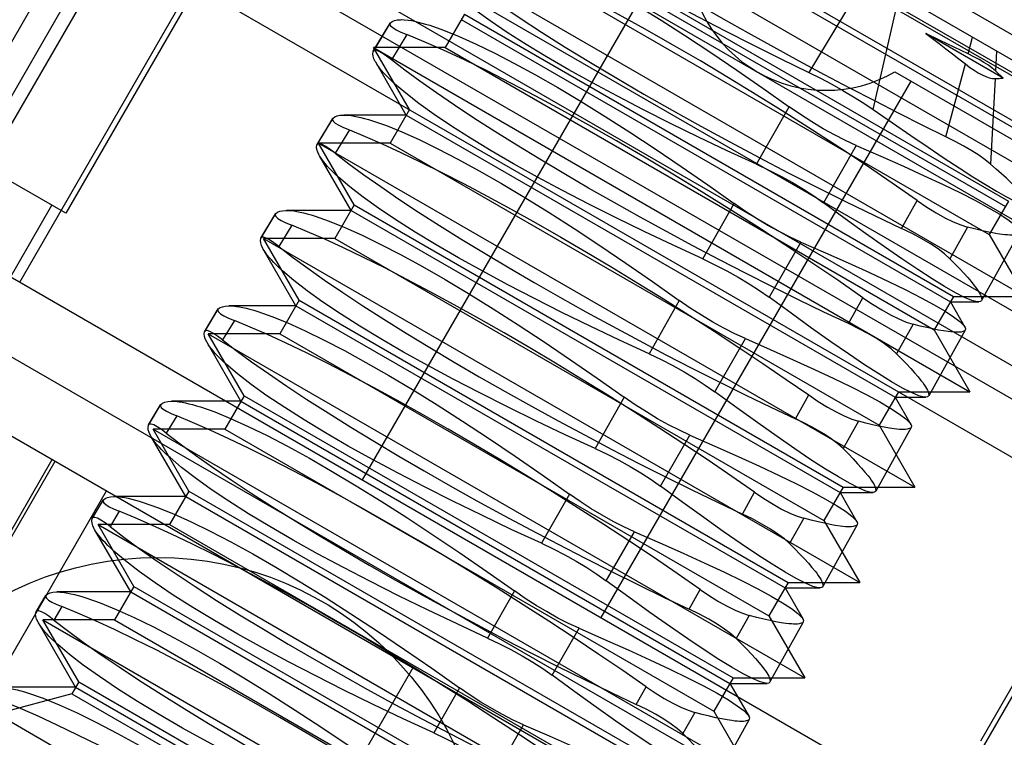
# Model space of a CAD drawing. Header units: inches. Extents: x 0 to 82.5, y 0 to 53.4.
# Tile 10 of 128: x 15.951 to 16.233, y 26.217 to 26.422. Entities that reach past the tile are written whole.
import ezdxf

# ---------------------------------------------------------------- set-up
doc = ezdxf.new("R2010")
doc.units = ezdxf.units.IN
doc.header["$LTSCALE"] = 4.538835
doc.header["$MEASUREMENT"] = 0
doc.linetypes.add('HIDDEN', pattern=[0.2, 0.1, -0.1])
doc.layers.add('DEFAULT_2', color=8, linetype='HIDDEN')
doc.layers.add('DOOR_ASSEMBLY', color=7, linetype='CONTINUOUS')

msp = doc.modelspace()

# ---------------------------------------------------------------- linework, layer by layer
at = {"layer": 'DEFAULT_2', "color": 8, "linetype": 'HIDDEN'}
for p, q in [((3.69102, 33.43832), (16.79254, 25.87416)), ((3.68581, 33.4293), (16.78733, 25.86514))]:
    msp.add_line(p, q, dxfattribs=at)
at = {"layer": 'DOOR_ASSEMBLY', "color": 8, "linetype": 'HIDDEN'}
for p, q in [((15.94141, 26.57655), (16.41874, 26.30096)), ((15.93461, 26.56478), (16.41195, 26.28919)), ((15.93814, 26.38193), (16.04247, 26.56263)), ((16.04585, 26.56068), (15.94152, 26.37998)), ((16.06859, 26.54756), (15.96426, 26.36685)), ((15.91188, 26.52541), (16.38921, 26.24982)), ((16.0082, 26.51878), (15.91962, 26.36535)), ((15.90508, 26.51364), (16.38242, 26.23805)), ((15.95112, 26.34716), (16.0397, 26.50059)), ((16.0995, 26.49606), (16.26998, 26.39763)), ((15.89372, 26.49395), (16.37105, 26.21836)), ((16.10973, 26.47834), (16.24952, 26.39763)), ((16.23999, 26.40768), (16.11515, 26.47976)), ((16.08376, 26.46878), (16.25423, 26.37036)), ((16.10421, 26.46878), (16.244, 26.38807)), ((16.08652, 26.45083), (16.2373, 26.36377)), ((16.09308, 26.4495), (16.23287, 26.36879)), ((16.09398, 26.45107), (16.23378, 26.37036)), ((16.04908, 26.2906), (16.13766, 26.44403)), ((16.06801, 26.44151), (16.23848, 26.34308)), ((16.08846, 26.44151), (16.22826, 26.3608)), ((16.02611, 26.43416), (16.25307, 26.30312)), ((16.19324, 26.43467), (16.17672, 26.40713)), ((16.19508, 26.39653), (16.20255, 26.4293)), ((16.07824, 26.42379), (16.07272, 26.41423)), ((16.07824, 26.42379), (16.21803, 26.34308)), ((16.05213, 26.41307), (16.05711, 26.42136)), ((16.05218, 26.4132), (16.05701, 26.42125)), ((16.05711, 26.42136), (16.05699, 26.42121)), ((16.07733, 26.42223), (16.21713, 26.34152)), ((16.21422, 26.41628), (16.21009, 26.41831)), ((16.23222, 26.40554), (16.21009, 26.41831)), ((16.06179, 26.41796), (16.05741, 26.4107)), ((16.21826, 26.41432), (16.21422, 26.41628)), ((16.22221, 26.41244), (16.22348, 26.41721)), ((16.0522, 26.41324), (16.05213, 26.41307)), ((16.07272, 26.41423), (16.05226, 26.41423)), ((16.05226, 26.41423), (16.22274, 26.3158)), ((16.06249, 26.39651), (16.05226, 26.41423)), ((16.07272, 26.41423), (16.21251, 26.33352)), ((16.22221, 26.41244), (16.21826, 26.41432)), ((16.23035, 26.41325), (16.23004, 26.40756)), ((16.06159, 26.39495), (16.05288, 26.41003)), ((16.20128, 26.4073), (16.37763, 26.30549)), ((16.21586, 26.38875), (16.22143, 26.40955)), ((16.23222, 26.40554), (16.23004, 26.40756)), ((16.20585, 26.40466), (16.11727, 26.25123)), ((16.22993, 26.40537), (16.22861, 26.38089)), ((16.06249, 26.39651), (16.05697, 26.38695)), ((16.16176, 26.38089), (16.17107, 26.3973)), ((16.33004, 26.39661), (16.22571, 26.2159)), ((16.03607, 26.38637), (16.0407, 26.39406)), ((16.03612, 26.38649), (16.04061, 26.39396)), ((16.0407, 26.39406), (16.04059, 26.39393)), ((16.06159, 26.39495), (16.04381, 26.39495)), ((16.06159, 26.39495), (16.20138, 26.31424)), ((15.83466, 26.39167), (16.312, 26.11608)), ((16.04535, 26.39069), (16.04132, 26.38401)), ((16.03614, 26.38652), (16.03607, 26.38637)), ((16.05697, 26.38695), (16.03651, 26.38695)), ((16.03651, 26.38695), (16.20699, 26.28853)), ((16.04674, 26.36924), (16.03651, 26.38695)), ((16.05697, 26.38695), (16.19676, 26.30624)), ((16.19024, 26.38623), (16.18085, 26.36987)), ((15.96426, 26.36685), (15.93814, 26.38193)), ((16.04584, 26.36767), (16.03681, 26.38331)), ((16.20319, 26.36252), (16.20764, 26.37051)), ((16.23378, 26.37036), (16.22826, 26.3608)), ((15.92881, 26.31458), (15.96031, 26.36913)), ((16.04584, 26.36767), (16.02741, 26.36767)), ((16.04674, 26.36924), (16.04122, 26.35968)), ((16.04584, 26.36767), (16.18563, 26.28696)), ((16.04674, 26.36924), (16.18653, 26.28853)), ((16.14638, 26.35379), (16.15536, 26.36961)), ((16.28511, 26.10887), (15.84187, 26.36478)), ((15.9161, 26.36738), (16.25024, 26.17446)), ((16.02002, 26.35966), (16.02429, 26.36677)), ((16.02006, 26.35977), (16.02421, 26.36668)), ((16.02429, 26.36677), (16.02419, 26.36664)), ((16.02891, 26.36343), (16.02522, 26.35731)), ((16.22207, 26.36289), (16.21699, 26.35387)), ((16.02008, 26.3598), (16.02002, 26.35966)), ((16.04122, 26.35968), (16.02076, 26.35968)), ((16.02076, 26.35968), (16.19124, 26.26125)), ((16.03099, 26.34196), (16.02076, 26.35968)), ((16.04122, 26.35968), (16.18101, 26.27897)), ((16.23676, 26.36125), (16.22605, 26.34192)), ((16.22826, 26.3608), (16.23848, 26.34308)), ((16.03009, 26.3404), (16.02074, 26.35659)), ((16.17439, 26.35862), (16.16533, 26.34284)), ((16.21522, 26.19468), (16.30381, 26.34811)), ((16.18802, 26.33529), (16.19215, 26.3427)), ((16.21803, 26.34308), (16.21251, 26.33352)), ((16.21803, 26.34308), (16.23848, 26.34308)), ((16.00396, 26.33295), (16.00788, 26.33948)), ((16.004, 26.33305), (16.00781, 26.33939)), ((16.00788, 26.33948), (16.00779, 26.33936)), ((16.03009, 26.3404), (16.011, 26.3404)), ((16.03099, 26.34196), (16.02547, 26.3324)), ((16.03009, 26.3404), (16.16988, 26.25969)), ((16.03099, 26.34196), (16.17078, 26.26125)), ((16.13965, 26.34192), (16.131, 26.32668)), ((16.21713, 26.34152), (16.22528, 26.34152)), ((16.21713, 26.34152), (16.22129, 26.3343)), ((16.01247, 26.33616), (16.00912, 26.33062)), ((16.20646, 26.33513), (16.20173, 26.3267)), ((16.00402, 26.33308), (16.00396, 26.33295)), ((16.02547, 26.3324), (16.00502, 26.3324)), ((16.00502, 26.3324), (16.17549, 26.23397)), ((16.01524, 26.31468), (16.00502, 26.3324)), ((16.02547, 26.3324), (16.16526, 26.25169)), ((16.14982, 26.31582), (16.15854, 26.33101)), ((16.22133, 26.33342), (16.21093, 26.31464)), ((16.21251, 26.33352), (16.22274, 26.3158)), ((16.01434, 26.31312), (16.00467, 26.32987)), ((16.01524, 26.31468), (16.00972, 26.30512)), ((16.01524, 26.31468), (16.15504, 26.23397)), ((16.12394, 26.31423), (16.11563, 26.29958)), ((16.17285, 26.30807), (16.17665, 26.31489)), ((16.20228, 26.3158), (16.19676, 26.30624)), ((16.20138, 26.31424), (16.21016, 26.31424)), ((16.20138, 26.31424), (16.20586, 26.30647)), ((16.20228, 26.3158), (16.22274, 26.3158)), ((15.9879, 26.30624), (15.99148, 26.31218)), ((15.98794, 26.30634), (15.99141, 26.3121)), ((15.99148, 26.31218), (15.99139, 26.31207)), ((16.01434, 26.31312), (15.9946, 26.31312)), ((16.01434, 26.31312), (16.15413, 26.23241)), ((15.99603, 26.3089), (15.99303, 26.30392)), ((15.98796, 26.30636), (15.9879, 26.30624)), ((16.19086, 26.30737), (16.18646, 26.29954)), ((16.20591, 26.30559), (16.19581, 26.28736)), ((16.19676, 26.30624), (16.20699, 26.28853)), ((15.99859, 26.28584), (15.9886, 26.30315)), ((16.00972, 26.30512), (15.98927, 26.30512)), ((15.98927, 26.30512), (16.15974, 26.2067)), ((15.9995, 26.28741), (15.98927, 26.30512)), ((16.00972, 26.30512), (16.14952, 26.22441)), ((16.13431, 26.28879), (16.14269, 26.3034)), ((15.96035, 26.29637), (15.92098, 26.22818)), ((15.9612, 26.29588), (15.92577, 26.23451)), ((15.97588, 26.28741), (15.94044, 26.22603)), ((15.99859, 26.28584), (15.9782, 26.28584)), ((15.9995, 26.28741), (15.99398, 26.27785)), ((15.99859, 26.28584), (16.13838, 26.20513)), ((15.9995, 26.28741), (16.13929, 26.2067)), ((16.10823, 26.28653), (16.10025, 26.27247)), ((16.15768, 26.28084), (16.16115, 26.28708)), ((16.18653, 26.28853), (16.18101, 26.27897)), ((16.18563, 26.28696), (16.19505, 26.28696)), ((16.18563, 26.28696), (16.19044, 26.27863)), ((16.18653, 26.28853), (16.20699, 26.28853)), ((15.97185, 26.27953), (15.97507, 26.28489)), ((15.97188, 26.27962), (15.97501, 26.28482)), ((15.97507, 26.28489), (15.97499, 26.28479)), ((15.97959, 26.28163), (15.97694, 26.27723)), ((15.9719, 26.27964), (15.97185, 26.27953)), ((15.99398, 26.27785), (15.97352, 26.27785)), ((15.97352, 26.27785), (16.144, 26.17942)), ((15.98375, 26.26013), (15.97352, 26.27785)), ((15.99398, 26.27785), (16.13377, 26.19714)), ((16.17525, 26.27961), (16.17119, 26.27238)), ((16.19048, 26.27776), (16.18069, 26.26008)), ((16.18101, 26.27897), (16.19124, 26.26125)), ((15.98285, 26.25857), (15.97253, 26.27643)), ((16.11879, 26.26176), (16.12684, 26.27579)), ((16.17078, 26.26125), (16.16526, 26.25169)), ((16.17078, 26.26125), (16.19124, 26.26125)), ((15.98285, 26.25857), (15.9618, 26.25857)), ((15.98375, 26.26013), (15.97823, 26.25057)), ((15.98285, 26.25857), (16.12264, 26.17786)), ((15.98375, 26.26013), (16.12354, 26.17942)), ((16.09251, 26.25885), (16.08487, 26.24537)), ((16.1425, 26.25361), (16.14565, 26.25927)), ((16.16988, 26.25969), (16.17993, 26.25969)), ((16.16988, 26.25969), (16.17501, 26.2508)), ((15.95579, 26.25282), (15.95866, 26.2576)), ((15.95583, 26.2529), (15.95861, 26.25753)), ((15.95866, 26.2576), (15.95859, 26.2575)), ((15.95584, 26.25292), (15.95579, 26.25282)), ((15.96315, 26.25436), (15.96084, 26.25053)), ((15.9671, 26.23129), (15.95647, 26.2497)), ((15.97823, 26.25057), (15.95777, 26.25057)), ((15.95777, 26.25057), (16.12825, 26.15215)), ((15.968, 26.23285), (15.95777, 26.25057)), ((15.97823, 26.25057), (16.11802, 26.16986)), ((16.15965, 26.25185), (16.15592, 26.24521)), ((16.16526, 26.25169), (16.17549, 26.23397)), ((16.17506, 26.24993), (16.16556, 26.2328)), ((16.10328, 26.23473), (16.111, 26.24817)), ((16.06349, 26.23682), (16.02412, 26.16863)), ((16.13034, 26.1164), (15.92577, 26.23451)), ((15.968, 26.23285), (15.96603, 26.22944)), ((15.968, 26.23285), (16.10779, 26.15215)), ((16.15504, 26.23397), (16.14952, 26.22441)), ((16.15413, 26.23241), (16.16481, 26.23241)), ((16.15413, 26.23241), (16.15959, 26.22296)), ((16.15504, 26.23397), (16.17549, 26.23397)), ((15.9671, 26.23129), (15.9454, 26.23129)), ((15.9671, 26.23129), (16.10689, 26.15058)), ((16.0768, 26.23116), (16.06948, 26.21826)), ((16.12733, 26.22639), (16.13015, 26.23146)), ((15.96603, 26.22944), (15.94452, 26.22368)), ((15.96603, 26.22944), (16.10582, 26.14874)), ((16.14405, 26.2241), (16.14065, 26.21805)), ((16.14952, 26.22441), (16.15974, 26.2067)), ((16.15963, 26.2221), (16.15044, 26.20553)), ((16.08777, 26.20771), (16.09515, 26.22056))]:
    msp.add_line(p, q, dxfattribs=at)
for points in [[(16.21586, 26.38875), (16.20929, 26.39198), (16.2025, 26.3954), (16.19551, 26.39897), (16.18838, 26.40268), (16.18116, 26.40649), (16.17391, 26.41038), (16.16666, 26.41434), (16.15945, 26.41834), (16.15231, 26.42236), (16.14529, 26.42638), (16.13846, 26.43035), (16.13186, 26.43427), (16.12551, 26.4381), (16.11945, 26.44182), (16.11372, 26.44542), (16.10836, 26.44886), (16.10339, 26.45214), (16.09886, 26.45522), (16.09481, 26.45808), (16.09126, 26.46069)], [(16.09117, 26.45597), (16.09411, 26.4536), (16.09769, 26.45097), (16.10188, 26.44808), (16.10664, 26.44498), (16.11192, 26.44168), (16.1177, 26.43821), (16.12398, 26.43457), (16.13068, 26.4308), (16.13772, 26.42696), (16.14507, 26.42304), (16.15274, 26.41905), (16.16063, 26.41504), (16.16864, 26.41106), (16.17672, 26.40713)], [(16.08469, 26.44789), (16.08864, 26.44652), (16.09305, 26.44474), (16.09789, 26.44257), (16.10314, 26.44002), (16.10877, 26.4371), (16.11475, 26.43383), (16.12104, 26.43022), (16.12762, 26.42629), (16.13443, 26.42207), (16.14146, 26.41758), (16.14868, 26.41282), (16.15605, 26.40783), (16.16352, 26.40265), (16.17107, 26.3973)], [(16.20764, 26.37051), (16.20052, 26.37546), (16.19312, 26.38048), (16.1855, 26.38554), (16.17771, 26.39062), (16.16979, 26.39567), (16.16178, 26.40068), (16.15372, 26.40561), (16.14568, 26.41041), (16.13774, 26.41505), (16.12994, 26.4195), (16.1223, 26.42374), (16.11489, 26.42774), (16.1078, 26.43146), (16.10105, 26.43488), (16.09464, 26.438), (16.08866, 26.44078), (16.08319, 26.44319), (16.07823, 26.44522)], [(16.07351, 26.43739), (16.07779, 26.4341), (16.08264, 26.43056), (16.08803, 26.4268), (16.09392, 26.42283), (16.10028, 26.41869), (16.10707, 26.4144), (16.11426, 26.40998), (16.12178, 26.40548), (16.12956, 26.40093), (16.13757, 26.39636), (16.14577, 26.39179), (16.15409, 26.38726), (16.16244, 26.3828), (16.17081, 26.37845), (16.17915, 26.3742), (16.18739, 26.3701), (16.19541, 26.36621), (16.20319, 26.36252)], [(16.16176, 26.38089), (16.15335, 26.38476), (16.14514, 26.38866), (16.13715, 26.39256), (16.12941, 26.39645), (16.12197, 26.40032), (16.11485, 26.40414), (16.10808, 26.40792), (16.10172, 26.41161), (16.09586, 26.41517), (16.09047, 26.4186), (16.08558, 26.4219), (16.08124, 26.42503), (16.07749, 26.42794), (16.07434, 26.43064)], [(16.05699, 26.42121), (16.05692, 26.42096), (16.05713, 26.42049), (16.05773, 26.41995), (16.05872, 26.41935), (16.06008, 26.41868), (16.06179, 26.41796)], [(16.05711, 26.42136), (16.05762, 26.42172), (16.05827, 26.42198), (16.05905, 26.42215), (16.05996, 26.42222), (16.06022, 26.42223)], [(16.06022, 26.42223), (16.06101, 26.4222), (16.06218, 26.42208)], [(16.06218, 26.42208), (16.06306, 26.42195), (16.064, 26.42176), (16.065, 26.42154), (16.06605, 26.42127), (16.06715, 26.42096), (16.06831, 26.42061)], [(16.06831, 26.42061), (16.07229, 26.41922), (16.07672, 26.41743), (16.0816, 26.41524), (16.08689, 26.41266), (16.09256, 26.40972), (16.09858, 26.40643), (16.10493, 26.40279), (16.11156, 26.39882), (16.11843, 26.39457), (16.12552, 26.39004), (16.1328, 26.38524), (16.14023, 26.38021), (16.14776, 26.375), (16.15536, 26.36961)], [(16.21009, 26.41831), (16.21203, 26.41685), (16.21395, 26.41539), (16.21585, 26.41392), (16.21773, 26.41246), (16.21959, 26.411), (16.22143, 26.40955)], [(16.19215, 26.3427), (16.18497, 26.34768), (16.17752, 26.35273), (16.16985, 26.35783), (16.162, 26.36295), (16.15401, 26.36804), (16.14593, 26.37309), (16.1378, 26.37805), (16.1297, 26.3829), (16.12169, 26.38758), (16.11382, 26.39207), (16.10612, 26.39634), (16.09866, 26.40037), (16.09152, 26.40411), (16.08472, 26.40756), (16.07827, 26.4107), (16.07226, 26.41349), (16.06677, 26.41592), (16.06179, 26.41796)], [(16.05288, 26.41003), (16.05276, 26.41024), (16.05237, 26.41105), (16.05214, 26.4118), (16.05206, 26.41247), (16.05213, 26.41307)], [(16.05741, 26.4107), (16.05594, 26.41182), (16.05469, 26.41265), (16.05367, 26.4132), (16.0529, 26.41346), (16.05239, 26.41341), (16.0522, 26.41324)], [(16.05398, 26.40841), (16.0533, 26.40936), (16.05288, 26.41003)], [(16.18802, 26.33529), (16.18099, 26.33862), (16.17374, 26.34213), (16.16631, 26.3458), (16.15877, 26.34962), (16.15117, 26.35354), (16.14355, 26.35755), (16.13597, 26.36162), (16.12845, 26.36574), (16.121, 26.36991), (16.1137, 26.37408), (16.10663, 26.37821), (16.09979, 26.38229), (16.09319, 26.38633), (16.08689, 26.39027), (16.08096, 26.39408), (16.07541, 26.39775), (16.07025, 26.40127), (16.06551, 26.40462), (16.06122, 26.40776), (16.05741, 26.4107)], [(16.23004, 26.40756), (16.22909, 26.40837), (16.22799, 26.40918), (16.22674, 26.41), (16.22535, 26.41082), (16.22384, 26.41164), (16.22221, 26.41244)], [(16.05829, 26.40391), (16.05741, 26.40472), (16.05659, 26.40551), (16.05584, 26.40628), (16.05515, 26.40702), (16.05453, 26.40773), (16.05398, 26.40841)], [(16.17672, 26.40713), (16.18004, 26.40548), (16.18328, 26.40377), (16.18643, 26.40201), (16.18947, 26.4002), (16.19235, 26.39837), (16.19508, 26.39653)], [(16.22143, 26.40955), (16.22269, 26.40859), (16.22391, 26.40775), (16.22509, 26.40702), (16.22621, 26.40642), (16.22727, 26.40595), (16.22825, 26.40561), (16.22913, 26.40542), (16.22993, 26.40537)], [(16.22993, 26.40537), (16.23033, 26.40539), (16.23072, 26.40541), (16.23111, 26.40544), (16.23149, 26.40547), (16.23186, 26.4055), (16.23222, 26.40554)], [(16.14638, 26.35379), (16.13791, 26.35769), (16.12964, 26.36162), (16.12158, 26.36555), (16.11379, 26.36947), (16.10628, 26.37337), (16.0991, 26.37722), (16.09228, 26.38103), (16.08588, 26.38475), (16.07996, 26.38834), (16.07454, 26.3918), (16.06961, 26.39512), (16.06523, 26.39826), (16.06146, 26.40119), (16.05829, 26.40391)], [(16.19024, 26.38623), (16.18716, 26.38764), (16.18399, 26.38925), (16.18076, 26.39104), (16.1775, 26.39299), (16.17426, 26.39509), (16.17107, 26.3973)], [(16.19508, 26.39653), (16.20056, 26.39271), (16.2058, 26.38912), (16.21074, 26.38576), (16.21538, 26.38266), (16.21967, 26.37984), (16.2236, 26.37731), (16.22714, 26.37509), (16.23029, 26.3732), (16.23302, 26.37163), (16.23532, 26.37039), (16.23717, 26.36951), (16.23856, 26.36897), (16.2395, 26.36879)], [(16.04059, 26.39393), (16.04052, 26.39367), (16.04073, 26.3932), (16.04133, 26.39267), (16.04231, 26.39207), (16.04365, 26.3914), (16.04535, 26.39069)], [(16.0407, 26.39406), (16.04121, 26.39443), (16.04186, 26.3947), (16.04264, 26.39487), (16.04357, 26.39495), (16.04382, 26.39495)], [(16.04382, 26.39495), (16.04462, 26.39492), (16.04582, 26.3948)], [(16.04582, 26.3948), (16.04669, 26.39466), (16.04763, 26.39448), (16.04862, 26.39426), (16.04967, 26.39399), (16.05078, 26.39367), (16.05193, 26.39332)], [(16.05193, 26.39332), (16.05593, 26.39192), (16.06039, 26.39011), (16.0653, 26.38791), (16.07063, 26.38531), (16.07635, 26.38235), (16.08242, 26.37902), (16.08881, 26.37535), (16.0955, 26.37135), (16.10242, 26.36707), (16.10957, 26.3625), (16.11691, 26.35766), (16.1244, 26.3526), (16.13199, 26.34735), (16.13965, 26.34192)], [(16.04535, 26.39069), (16.04982, 26.38886), (16.05474, 26.38672), (16.06007, 26.38427), (16.06578, 26.38152), (16.07182, 26.37852), (16.07817, 26.37525), (16.08476, 26.37176), (16.09158, 26.36804), (16.09863, 26.36411), (16.10582, 26.36), (16.11308, 26.35576), (16.1204, 26.3514), (16.12779, 26.34691), (16.13516, 26.34234), (16.14243, 26.33774), (16.1496, 26.33312), (16.15665, 26.3285), (16.16353, 26.3239), (16.17021, 26.31936), (16.17665, 26.31489)], [(16.22861, 26.38089), (16.22707, 26.38214), (16.22527, 26.38343), (16.22323, 26.38474), (16.22097, 26.38607), (16.21851, 26.38741), (16.21586, 26.38875)], [(16.03681, 26.3833), (16.0367, 26.38351), (16.03631, 26.38433), (16.03607, 26.38509), (16.03599, 26.38576), (16.03607, 26.38637)], [(16.04132, 26.38401), (16.03986, 26.38511), (16.03862, 26.38594), (16.03761, 26.38648), (16.03685, 26.38674), (16.03633, 26.3867), (16.03614, 26.38652)], [(16.19024, 26.38623), (16.19721, 26.3832), (16.20369, 26.38032), (16.20966, 26.3776), (16.21509, 26.37505), (16.21998, 26.37267), (16.22429, 26.37048), (16.22801, 26.36846), (16.2311, 26.36666), (16.23353, 26.36507), (16.23531, 26.36371), (16.23642, 26.36258), (16.23666, 26.36223)], [(16.03793, 26.38166), (16.03724, 26.38262), (16.03681, 26.3833)], [(16.04224, 26.37717), (16.04136, 26.37799), (16.04054, 26.37878), (16.03979, 26.37954), (16.03911, 26.38027), (16.03849, 26.38098), (16.03793, 26.38166)], [(16.04132, 26.38401), (16.04518, 26.38103), (16.04951, 26.37785), (16.0543, 26.37447), (16.05952, 26.37092), (16.06513, 26.36721), (16.07111, 26.36337), (16.07747, 26.35939), (16.08413, 26.35533), (16.09102, 26.35122), (16.09813, 26.34706), (16.10548, 26.34286), (16.11298, 26.33867), (16.12054, 26.33453), (16.12817, 26.33043), (16.13582, 26.3264), (16.14346, 26.32246), (16.15103, 26.31863), (16.1585, 26.31494), (16.16577, 26.31141), (16.17285, 26.30807)], [(16.16176, 26.38089), (16.16526, 26.37923), (16.16867, 26.37748), (16.17197, 26.37564), (16.17512, 26.37375), (16.17809, 26.37182), (16.18085, 26.36987)], [(16.23657, 26.37359), (16.23556, 26.37459), (16.23442, 26.37568), (16.23315, 26.37686), (16.23176, 26.37812), (16.23025, 26.37946), (16.22861, 26.38089)], [(16.131, 26.32668), (16.12252, 26.33059), (16.11421, 26.33454), (16.10609, 26.33851), (16.09823, 26.34246), (16.09067, 26.34638), (16.08345, 26.35026), (16.07657, 26.3541), (16.07011, 26.35784), (16.06414, 26.36146), (16.05866, 26.36495), (16.05368, 26.3683), (16.04926, 26.37148), (16.04545, 26.37443), (16.04224, 26.37717)], [(16.20764, 26.37051), (16.21041, 26.36864), (16.21307, 26.36699), (16.21559, 26.36557), (16.21794, 26.36441), (16.22011, 26.36351), (16.22207, 26.36289)], [(16.02429, 26.36677), (16.0248, 26.36715), (16.02545, 26.36742), (16.02624, 26.3676), (16.02717, 26.36767), (16.02741, 26.36767)], [(16.02741, 26.36767), (16.02824, 26.36764), (16.02945, 26.36752)], [(16.02945, 26.36752), (16.03032, 26.36738), (16.03126, 26.3672), (16.03225, 26.36697), (16.0333, 26.3667), (16.0344, 26.36639), (16.03555, 26.36603)], [(16.17439, 26.35862), (16.17133, 26.36002), (16.16818, 26.36162), (16.16498, 26.3634), (16.16175, 26.36534), (16.15853, 26.36741), (16.15536, 26.36961)], [(16.22517, 26.34152), (16.22476, 26.34155), (16.22324, 26.34195), (16.22119, 26.34281), (16.2186, 26.34412), (16.2155, 26.34589), (16.2119, 26.3481), (16.20782, 26.35074), (16.20328, 26.35379), (16.19829, 26.35725), (16.19287, 26.3611), (16.18705, 26.36531), (16.18085, 26.36987)], [(16.02419, 26.36664), (16.02412, 26.36638), (16.02434, 26.36591), (16.02493, 26.36538), (16.0259, 26.36479), (16.02723, 26.36413), (16.02891, 26.36343)], [(16.03555, 26.36603), (16.03957, 26.36463), (16.04406, 26.3628), (16.04901, 26.36058), (16.05438, 26.35796), (16.06013, 26.35497), (16.06625, 26.35162), (16.0727, 26.34792), (16.07944, 26.34389), (16.08642, 26.33956), (16.09362, 26.33496), (16.10102, 26.33009), (16.10857, 26.32498), (16.11622, 26.31969), (16.12394, 26.31423)], [(16.16115, 26.28708), (16.15462, 26.29161), (16.14786, 26.29621), (16.1409, 26.30086), (16.13377, 26.30553), (16.12652, 26.31019), (16.11918, 26.31483), (16.11174, 26.31944), (16.1043, 26.32396), (16.09692, 26.32836), (16.08962, 26.33262), (16.08238, 26.33675), (16.0753, 26.3407), (16.06844, 26.34443), (16.06182, 26.34794), (16.05545, 26.35122), (16.0494, 26.35424), (16.04367, 26.35698), (16.03832, 26.35944), (16.03339, 26.36159), (16.02891, 26.36343)], [(16.21699, 26.35387), (16.21546, 26.35525), (16.2136, 26.35667), (16.21141, 26.35812), (16.20893, 26.35959), (16.20618, 26.36106), (16.20319, 26.36252)], [(16.23191, 26.36082), (16.23063, 26.361), (16.22921, 26.36125), (16.22763, 26.36156), (16.22592, 26.36194), (16.22406, 26.36238), (16.22207, 26.36289)], [(16.02074, 26.35658), (16.02063, 26.35679), (16.02024, 26.35762), (16.02, 26.35837), (16.01993, 26.35905), (16.02002, 26.35966)], [(16.02522, 26.35731), (16.02378, 26.35841), (16.02255, 26.35922), (16.02155, 26.35976), (16.02079, 26.36002), (16.02028, 26.35998), (16.02008, 26.3598)], [(16.23567, 26.36072), (16.23523, 26.36066), (16.23471, 26.36064), (16.23412, 26.36064), (16.23345, 26.36067), (16.23272, 26.36073), (16.23191, 26.36082)], [(16.02189, 26.35492), (16.02118, 26.35589), (16.02074, 26.35658)], [(16.02522, 26.35731), (16.0291, 26.35432), (16.03345, 26.35113), (16.03827, 26.34773), (16.04352, 26.34415), (16.04917, 26.34042), (16.0552, 26.33655), (16.0616, 26.33255), (16.06831, 26.32845), (16.07526, 26.32431), (16.08243, 26.32012), (16.08984, 26.31589), (16.0974, 26.31166), (16.10502, 26.30748), (16.1127, 26.30336), (16.12041, 26.2993), (16.1281, 26.29533), (16.13573, 26.29147), (16.14324, 26.28776), (16.15056, 26.28421), (16.15768, 26.28084)], [(16.17439, 26.35862), (16.18142, 26.35556), (16.18796, 26.35265), (16.19398, 26.3499), (16.19947, 26.34733), (16.2044, 26.34493), (16.20875, 26.34271), (16.2125, 26.34068), (16.21562, 26.33885), (16.21807, 26.33726), (16.21987, 26.33589), (16.22099, 26.33475), (16.22124, 26.33439)], [(16.02619, 26.35044), (16.02531, 26.35125), (16.0245, 26.35204), (16.02375, 26.3528), (16.02306, 26.35353), (16.02244, 26.35424), (16.02189, 26.35492)], [(16.14638, 26.35379), (16.14985, 26.35214), (16.15324, 26.3504), (16.15652, 26.34858), (16.15964, 26.3467), (16.16259, 26.34478), (16.16533, 26.34284)], [(16.21699, 26.35387), (16.21845, 26.35239), (16.21979, 26.351), (16.221, 26.3497), (16.22208, 26.34848), (16.22304, 26.34736), (16.22386, 26.34634)], [(16.11563, 26.29958), (16.10706, 26.30353), (16.09868, 26.30751), (16.09051, 26.31151), (16.0826, 26.31549), (16.07501, 26.31943), (16.06775, 26.32332), (16.06083, 26.32718), (16.05434, 26.33094), (16.04833, 26.33458), (16.0428, 26.33809), (16.03777, 26.34147), (16.0333, 26.34468), (16.02944, 26.34767), (16.02619, 26.35044)], [(16.22386, 26.34634), (16.22436, 26.34568), (16.2248, 26.34508), (16.22517, 26.34452), (16.22548, 26.34401), (16.22573, 26.34355), (16.22591, 26.34313)], [(16.21006, 26.31424), (16.20963, 26.31427), (16.20811, 26.31468), (16.20604, 26.31555), (16.20343, 26.31688), (16.2003, 26.31866), (16.19667, 26.32089), (16.19256, 26.32355), (16.18797, 26.32663), (16.18294, 26.33012), (16.17747, 26.334), (16.17159, 26.33825), (16.16533, 26.34284)], [(16.19215, 26.3427), (16.19489, 26.34084), (16.19752, 26.33921), (16.20003, 26.3378), (16.20237, 26.33664), (16.20452, 26.33575), (16.20646, 26.33513)], [(16.22591, 26.34313), (16.2261, 26.34214), (16.22601, 26.34188)], [(16.00779, 26.33936), (16.00772, 26.33909), (16.00794, 26.33863), (16.00853, 26.3381), (16.00949, 26.33751), (16.01081, 26.33686), (16.01247, 26.33616)], [(16.00788, 26.33948), (16.00839, 26.33986), (16.00904, 26.34014), (16.00983, 26.34032), (16.01078, 26.34039), (16.01101, 26.3404)], [(16.01101, 26.3404), (16.01186, 26.34037), (16.01308, 26.34024)], [(16.01308, 26.34024), (16.01395, 26.3401), (16.01489, 26.33991), (16.01588, 26.33969), (16.01692, 26.33942), (16.01802, 26.3391), (16.01917, 26.33875)], [(16.15854, 26.33101), (16.1555, 26.3324), (16.15238, 26.33399), (16.14919, 26.33575), (16.14599, 26.33768), (16.1428, 26.33974), (16.13965, 26.34192)], [(16.22601, 26.34188), (16.22571, 26.34161), (16.22517, 26.34152)], [(16.01917, 26.33875), (16.02322, 26.33733), (16.02773, 26.33549), (16.03271, 26.33325), (16.03812, 26.33061), (16.04392, 26.32759), (16.05008, 26.32421), (16.05658, 26.32048), (16.06337, 26.31642), (16.07041, 26.31206), (16.07767, 26.30742), (16.08513, 26.30251), (16.09274, 26.29737), (16.10045, 26.29204), (16.10823, 26.28653)], [(16.14565, 26.25927), (16.13908, 26.26383), (16.13227, 26.26846), (16.12526, 26.27314), (16.11808, 26.27784), (16.11078, 26.28254), (16.10337, 26.28721), (16.09587, 26.29186), (16.08837, 26.29642), (16.08093, 26.30085), (16.07357, 26.30515), (16.06628, 26.30931), (16.05914, 26.31329), (16.05222, 26.31705), (16.04555, 26.32059), (16.03915, 26.32389), (16.03305, 26.32692), (16.02729, 26.32969), (16.02192, 26.33216), (16.01697, 26.33432), (16.01247, 26.33616)], [(16.20173, 26.3267), (16.2002, 26.32807), (16.19835, 26.32949), (16.19617, 26.33093), (16.19371, 26.33239), (16.19099, 26.33385), (16.18802, 26.33529)], [(16.21647, 26.333), (16.21517, 26.33319), (16.21372, 26.33345), (16.21213, 26.33377), (16.21038, 26.33416), (16.20849, 26.33461), (16.20646, 26.33513)], [(16.22124, 26.33439), (16.22143, 26.33387), (16.22136, 26.33346)], [(16.00467, 26.32986), (16.00456, 26.33006), (16.00417, 26.3309), (16.00393, 26.33166), (16.00386, 26.33234), (16.00396, 26.33295)], [(16.00912, 26.33062), (16.0077, 26.3317), (16.00649, 26.33251), (16.00549, 26.33305), (16.00474, 26.3333), (16.00423, 26.33327), (16.00402, 26.33308)], [(16.15854, 26.33101), (16.16564, 26.32792), (16.17223, 26.32498), (16.17831, 26.32221), (16.18384, 26.3196), (16.18882, 26.31718), (16.19321, 26.31494), (16.197, 26.31289), (16.20014, 26.31105), (16.20262, 26.30944), (16.20443, 26.30807), (16.20557, 26.30692), (16.20581, 26.30656)], [(16.22023, 26.33289), (16.21979, 26.33284), (16.21926, 26.33281), (16.21867, 26.33282), (16.21801, 26.33285), (16.21727, 26.33291), (16.21647, 26.333)], [(16.22136, 26.33346), (16.22117, 26.33325), (16.22023, 26.33289)], [(16.00584, 26.32817), (16.00512, 26.32915), (16.00467, 26.32986)], [(16.01014, 26.3237), (16.00926, 26.32451), (16.00845, 26.3253), (16.0077, 26.32606), (16.00701, 26.32679), (16.00639, 26.32749), (16.00584, 26.32817)], [(16.00912, 26.33062), (16.01302, 26.32762), (16.0174, 26.3244), (16.02224, 26.32099), (16.02752, 26.31739), (16.03321, 26.31364), (16.03928, 26.30974), (16.04573, 26.30571), (16.0525, 26.30158), (16.0595, 26.2974), (16.06673, 26.29318), (16.0742, 26.28892), (16.08181, 26.28465), (16.0895, 26.28044), (16.09724, 26.27629), (16.10501, 26.27219), (16.11275, 26.26819), (16.12042, 26.26431), (16.12798, 26.26058), (16.13534, 26.257), (16.1425, 26.25361)], [(16.131, 26.32668), (16.13445, 26.32504), (16.13781, 26.32332), (16.14106, 26.32151), (16.14417, 26.31964), (16.14709, 26.31774), (16.14982, 26.31582)], [(16.20173, 26.3267), (16.20321, 26.3252), (16.20458, 26.32379), (16.20581, 26.32247), (16.20691, 26.32124), (16.20788, 26.32011), (16.20872, 26.31907)], [(16.10025, 26.27247), (16.09162, 26.27646), (16.08318, 26.28047), (16.07494, 26.2845), (16.06697, 26.28851), (16.05932, 26.29248), (16.052, 26.29641), (16.04504, 26.30029), (16.03849, 26.30409), (16.03244, 26.30775), (16.02687, 26.31129), (16.0218, 26.31469), (16.0173, 26.31791), (16.01341, 26.32092), (16.01014, 26.3237)], [(16.20872, 26.31907), (16.20922, 26.31841), (16.20966, 26.31781), (16.21003, 26.31725), (16.21035, 26.31674), (16.2106, 26.31628), (16.21079, 26.31587)], [(16.14269, 26.3034), (16.13967, 26.30478), (16.13657, 26.30636), (16.13341, 26.30811), (16.13023, 26.31002), (16.12707, 26.31206), (16.12394, 26.31423)], [(16.19494, 26.28696), (16.19451, 26.287), (16.19298, 26.28741), (16.19089, 26.28829), (16.18826, 26.28963), (16.18511, 26.29143), (16.18144, 26.29368), (16.17729, 26.29636), (16.17267, 26.29947), (16.16758, 26.30299), (16.16206, 26.3069), (16.15613, 26.31118), (16.14982, 26.31582)], [(16.17665, 26.31489), (16.17937, 26.31305), (16.18198, 26.31142), (16.18446, 26.31003), (16.18679, 26.30888), (16.18892, 26.30799), (16.19086, 26.30737)], [(16.21089, 26.3146), (16.21059, 26.31433), (16.21006, 26.31424)], [(16.21079, 26.31587), (16.21098, 26.31486), (16.21089, 26.3146)], [(15.99139, 26.31207), (15.99132, 26.31179), (15.99154, 26.31134), (15.99213, 26.31081), (15.99308, 26.31023), (15.99439, 26.30958), (15.99603, 26.3089)], [(15.99148, 26.31218), (15.99198, 26.31258), (15.99263, 26.31286), (15.99343, 26.31304), (15.99438, 26.31312), (15.99461, 26.31312)], [(15.99461, 26.31312), (15.99547, 26.31309), (15.99671, 26.31296)], [(15.99671, 26.31296), (15.99758, 26.31281), (15.99851, 26.31263), (15.9995, 26.3124), (16.00055, 26.31213), (16.00164, 26.31182), (16.00279, 26.31146)], [(16.00279, 26.31146), (16.00685, 26.31003), (16.0114, 26.30818), (16.01641, 26.30592), (16.02186, 26.30326), (16.0277, 26.30022), (16.03392, 26.29681), (16.04047, 26.29304), (16.04732, 26.28895), (16.05442, 26.28455), (16.06174, 26.27987), (16.06925, 26.27493), (16.07692, 26.26975), (16.08468, 26.26439), (16.09251, 26.25885)], [(16.13015, 26.23146), (16.12353, 26.23605), (16.11668, 26.24071), (16.10962, 26.24542), (16.10239, 26.25015), (16.09503, 26.25489), (16.08756, 26.2596), (16.08001, 26.26428), (16.07244, 26.26888), (16.06495, 26.27334), (16.05752, 26.27767), (16.05017, 26.28187), (16.04297, 26.28589), (16.03601, 26.28967), (16.02929, 26.29323), (16.02284, 26.29655), (16.01671, 26.29961), (16.01092, 26.30239), (16.00552, 26.30487), (16.00055, 26.30704), (15.99603, 26.3089)], [(15.98861, 26.30314), (15.9885, 26.30333), (15.9881, 26.30418), (15.98787, 26.30494), (15.9878, 26.30563), (15.9879, 26.30624)], [(15.99303, 26.30392), (15.99162, 26.30499), (15.99042, 26.3058), (15.98944, 26.30633), (15.98868, 26.30658), (15.98817, 26.30655), (15.98796, 26.30636)], [(16.18646, 26.29954), (16.18494, 26.3009), (16.18309, 26.3023), (16.18094, 26.30374), (16.17849, 26.30518), (16.17579, 26.30663), (16.17285, 26.30807)], [(16.20103, 26.30519), (16.19971, 26.30538), (16.19824, 26.30564), (16.19662, 26.30597), (16.19485, 26.30637), (16.19293, 26.30684), (16.19086, 26.30737)], [(16.20593, 26.30563), (16.20574, 26.30542), (16.20479, 26.30507)], [(16.20581, 26.30656), (16.206, 26.30603), (16.20593, 26.30563)], [(15.98979, 26.30143), (15.98906, 26.30242), (15.98861, 26.30314)], [(15.99303, 26.30392), (15.99694, 26.30091), (16.00134, 26.29768), (16.00621, 26.29424), (16.01153, 26.29063), (16.01725, 26.28685), (16.02337, 26.28292), (16.02987, 26.27886), (16.03668, 26.2747), (16.04374, 26.2705), (16.05103, 26.26624), (16.05855, 26.26194), (16.06623, 26.25765), (16.07398, 26.2534), (16.08178, 26.24921), (16.0896, 26.24509), (16.09739, 26.24106), (16.10512, 26.23716), (16.11272, 26.23339), (16.12013, 26.2298), (16.12733, 26.22639)], [(16.14269, 26.3034), (16.14983, 26.30029), (16.15647, 26.29732), (16.16258, 26.29453), (16.16816, 26.2919), (16.17318, 26.28946), (16.17761, 26.2872), (16.18144, 26.28513), (16.18462, 26.28327), (16.18713, 26.28165), (16.18897, 26.28026), (16.19013, 26.2791), (16.19039, 26.27873)], [(16.20479, 26.30507), (16.20434, 26.30501), (16.20382, 26.30499), (16.20323, 26.30499), (16.20257, 26.30503), (16.20183, 26.30509), (16.20103, 26.30519)], [(15.99409, 26.29697), (15.99322, 26.29777), (15.9924, 26.29856), (15.99165, 26.29931), (15.99097, 26.30004), (15.99034, 26.30075), (15.98979, 26.30143)], [(16.11563, 26.29958), (16.11904, 26.29795), (16.12238, 26.29623), (16.12561, 26.29444), (16.12869, 26.29259), (16.1316, 26.2907), (16.13431, 26.28879)], [(16.18646, 26.29954), (16.18797, 26.29802), (16.18936, 26.29658), (16.19062, 26.29524), (16.19174, 26.294), (16.19273, 26.29285), (16.19359, 26.2918)], [(16.08487, 26.24537), (16.07618, 26.24939), (16.06768, 26.25343), (16.05938, 26.25749), (16.05136, 26.26153), (16.04364, 26.26553), (16.03627, 26.26949), (16.02925, 26.2734), (16.02265, 26.27723), (16.01654, 26.28092), (16.01093, 26.28448), (16.00583, 26.2879), (16.00129, 26.29115), (15.99738, 26.29417), (15.99409, 26.29697)], [(16.19359, 26.2918), (16.19408, 26.29115), (16.19452, 26.29054), (16.1949, 26.28999), (16.19521, 26.28948), (16.19547, 26.28901), (16.19566, 26.2886)], [(16.17982, 26.25969), (16.17939, 26.25972), (16.17785, 26.26014), (16.17574, 26.26103), (16.17309, 26.26238), (16.16991, 26.2642), (16.16621, 26.26647), (16.16202, 26.26918), (16.15736, 26.27231), (16.15223, 26.27586), (16.14666, 26.27981), (16.14068, 26.28412), (16.13431, 26.28879)], [(15.97507, 26.28489), (15.97557, 26.28529), (15.97622, 26.28558), (15.97703, 26.28576), (15.97799, 26.28584), (15.97821, 26.28584)], [(15.97821, 26.28584), (15.97909, 26.28581), (15.98034, 26.28567)], [(16.12684, 26.27579), (16.12384, 26.27716), (16.12076, 26.27873), (16.11763, 26.28047), (16.11447, 26.28236), (16.11133, 26.28439), (16.10823, 26.28653)], [(16.16115, 26.28708), (16.16385, 26.28525), (16.16644, 26.28364), (16.1689, 26.28226), (16.17121, 26.28112), (16.17333, 26.28023), (16.17525, 26.27961)], [(16.19577, 26.28732), (16.19547, 26.28706), (16.19494, 26.28696)], [(16.19566, 26.2886), (16.19585, 26.28759), (16.19577, 26.28732)], [(15.97499, 26.28479), (15.97492, 26.2845), (15.97514, 26.28405), (15.97573, 26.28353), (15.97667, 26.28294), (15.97796, 26.28231), (15.97959, 26.28163)], [(15.98034, 26.28567), (15.98121, 26.28553), (15.98214, 26.28534), (15.98313, 26.28512), (15.98417, 26.28484), (15.98527, 26.28453), (15.98641, 26.28417)], [(15.98641, 26.28417), (15.99049, 26.28274), (15.99506, 26.28087), (16.0001, 26.2786), (16.00558, 26.27592), (16.01148, 26.27285), (16.01775, 26.26941), (16.02434, 26.26562), (16.03124, 26.26149), (16.03841, 26.25705), (16.04581, 26.25233), (16.05337, 26.24735), (16.06108, 26.24214), (16.0689, 26.23674), (16.0768, 26.23116)], [(16.11465, 26.20365), (16.10797, 26.20828), (16.10106, 26.21298), (16.09394, 26.21773), (16.08665, 26.2225), (16.07923, 26.22727), (16.0717, 26.23202), (16.06409, 26.23673), (16.05646, 26.24136), (16.04891, 26.24586), (16.04143, 26.25022), (16.03402, 26.25445), (16.02678, 26.2585), (16.01977, 26.26231), (16.01301, 26.26589), (16.00652, 26.26923), (16.00035, 26.27231), (15.99454, 26.2751), (15.98912, 26.27759), (15.98413, 26.27977), (15.97959, 26.28163)], [(16.17119, 26.27238), (16.16968, 26.27373), (16.16784, 26.27512), (16.1657, 26.27654), (16.16327, 26.27798), (16.16059, 26.27942), (16.15768, 26.28084)], [(15.97254, 26.27642), (15.97243, 26.27661), (15.97203, 26.27746), (15.9718, 26.27823), (15.97174, 26.27892), (15.97185, 26.27953)], [(15.97694, 26.27723), (15.97554, 26.27828), (15.97435, 26.27908), (15.97338, 26.27961), (15.97263, 26.27986), (15.97212, 26.27984), (15.9719, 26.27964)], [(16.18559, 26.27737), (16.18425, 26.27757), (16.18276, 26.27784), (16.18111, 26.27818), (16.17931, 26.27859), (16.17736, 26.27906), (16.17525, 26.27961)], [(16.1905, 26.2778), (16.19032, 26.27759), (16.18935, 26.27724)], [(16.19039, 26.27873), (16.19058, 26.27821), (16.1905, 26.2778)], [(15.97374, 26.27468), (15.973, 26.27568), (15.97254, 26.27642)], [(15.97804, 26.27023), (15.97717, 26.27104), (15.97635, 26.27182), (15.9756, 26.27257), (15.97492, 26.2733), (15.9743, 26.274), (15.97374, 26.27468)], [(15.97694, 26.27723), (15.98086, 26.2742), (15.98528, 26.27096), (15.99017, 26.26751), (15.99551, 26.26388), (16.00126, 26.26008), (16.00741, 26.25614), (16.01395, 26.25205), (16.0208, 26.24787), (16.0279, 26.24363), (16.03524, 26.23935), (16.04282, 26.23502), (16.05055, 26.23069), (16.05836, 26.22641), (16.06621, 26.22219), (16.07411, 26.21803), (16.08197, 26.21397), (16.08975, 26.21003), (16.09741, 26.20623), (16.10488, 26.20261), (16.11215, 26.19916)], [(16.12684, 26.27579), (16.13404, 26.27264), (16.14074, 26.26965), (16.14691, 26.26683), (16.15254, 26.26418), (16.1576, 26.26171), (16.16207, 26.25943), (16.16593, 26.25734), (16.16915, 26.25547), (16.17168, 26.25383), (16.17353, 26.25243), (16.1747, 26.25127), (16.17496, 26.25089)], [(16.18935, 26.27724), (16.1889, 26.27719), (16.18838, 26.27716), (16.18779, 26.27717), (16.18712, 26.27721), (16.18639, 26.27727), (16.18559, 26.27737)], [(16.10025, 26.27247), (16.10364, 26.27086), (16.10695, 26.26915), (16.11015, 26.26737), (16.11322, 26.26554), (16.1161, 26.26366), (16.11879, 26.26176)], [(16.17119, 26.27238), (16.17273, 26.27083), (16.17415, 26.26938), (16.17543, 26.26802), (16.17657, 26.26675), (16.17758, 26.26559), (16.17845, 26.26452)], [(16.06948, 26.21826), (16.06074, 26.22231), (16.05217, 26.22639), (16.04381, 26.23048), (16.03573, 26.23455), (16.02796, 26.23859), (16.02053, 26.24258), (16.01345, 26.24652), (16.0068, 26.25037), (16.00065, 26.25409), (15.995, 26.25767), (15.98986, 26.26112), (15.98529, 26.26438), (15.98135, 26.26742), (15.97804, 26.27023)], [(16.17845, 26.26452), (16.17895, 26.26388), (16.17939, 26.26327), (16.17976, 26.26272), (16.18008, 26.26221), (16.18033, 26.26175), (16.18053, 26.26133)], [(16.16471, 26.23241), (16.16427, 26.23245), (16.16272, 26.23287), (16.1606, 26.23376), (16.15792, 26.23513), (16.15472, 26.23697), (16.15098, 26.23926), (16.14676, 26.24199), (16.14205, 26.24515), (16.13688, 26.24873), (16.13125, 26.25271), (16.12522, 26.25706), (16.11879, 26.26176)], [(16.18053, 26.26133), (16.18073, 26.26032), (16.18065, 26.26004)], [(15.95866, 26.2576), (15.95916, 26.258), (15.95981, 26.2583), (15.96062, 26.25849), (15.96159, 26.25856), (15.96181, 26.25857)], [(15.96181, 26.25857), (15.9627, 26.25853), (15.96397, 26.25839)], [(15.96397, 26.25839), (15.96484, 26.25825), (15.96577, 26.25806), (15.96676, 26.25783), (15.9678, 26.25756), (15.96889, 26.25724), (15.97003, 26.25689)], [(16.111, 26.24817), (16.10802, 26.24954), (16.10496, 26.2511), (16.10185, 26.25283), (16.09871, 26.2547), (16.0956, 26.25672), (16.09251, 26.25885)], [(16.14565, 26.25927), (16.14833, 26.25746), (16.1509, 26.25586), (16.15334, 26.25449), (16.15563, 26.25336), (16.15774, 26.25247), (16.15965, 26.25185)], [(16.18065, 26.26004), (16.18035, 26.25978), (16.17982, 26.25969)], [(15.95859, 26.2575), (15.95852, 26.25721), (15.95875, 26.25676), (15.95933, 26.25624), (15.96027, 26.25566), (15.96154, 26.25504), (15.96315, 26.25436)], [(15.97003, 26.25689), (15.97413, 26.25544), (15.97873, 26.25356), (15.9838, 26.25127), (15.98933, 26.24856), (15.99526, 26.24547), (16.00158, 26.24201), (16.00822, 26.23818), (16.01518, 26.23402), (16.0224, 26.22955), (16.02985, 26.22479), (16.03748, 26.21977), (16.04525, 26.21453), (16.05313, 26.20909), (16.06109, 26.20347)], [(15.95647, 26.2497), (15.95637, 26.24988), (15.95596, 26.25074), (15.95573, 26.25151), (15.95567, 26.25221), (15.95579, 26.25282)], [(15.96084, 26.25053), (15.95946, 26.25158), (15.95828, 26.25237), (15.95732, 26.25289), (15.95658, 26.25314), (15.95607, 26.25312), (15.95584, 26.25292)], [(16.09915, 26.17584), (16.09245, 26.18049), (16.08551, 26.1852), (16.07836, 26.18997), (16.07103, 26.19476), (16.06357, 26.19956), (16.05599, 26.20434), (16.04832, 26.20909), (16.04064, 26.21375), (16.03302, 26.21829), (16.02548, 26.22269), (16.01801, 26.22696), (16.0107, 26.23104), (16.00364, 26.23489), (15.99682, 26.2385), (15.99027, 26.24187), (15.98405, 26.24498), (15.97819, 26.24779), (15.97274, 26.2503), (15.96772, 26.25249), (15.96315, 26.25436)], [(16.15592, 26.24521), (16.15441, 26.24656), (16.15259, 26.24794), (16.15046, 26.24935), (16.14805, 26.25078), (16.14539, 26.2522), (16.1425, 26.25361)], [(15.95769, 26.24793), (15.95695, 26.24894), (15.95647, 26.2497)], [(15.96084, 26.25053), (15.96479, 26.24749), (15.96924, 26.24423), (15.97416, 26.24076), (15.97954, 26.2371), (15.98534, 26.23327), (15.99154, 26.2293), (15.99813, 26.22518), (16.00504, 26.22096), (16.0122, 26.21669), (16.01959, 26.21238), (16.02723, 26.20802), (16.03502, 26.20365), (16.04288, 26.19935), (16.0508, 26.19509), (16.05873, 26.19091), (16.06664, 26.18682), (16.07447, 26.18286), (16.08217, 26.17904), (16.08968, 26.17539), (16.09697, 26.17194)], [(16.17014, 26.24955), (16.16879, 26.24976), (16.16728, 26.25004), (16.16561, 26.25038), (16.16378, 26.2508), (16.16179, 26.25129), (16.15965, 26.25185)], [(16.17391, 26.24941), (16.17346, 26.24936), (16.17294, 26.24934), (16.17234, 26.24935), (16.17168, 26.24939), (16.17095, 26.24946), (16.17014, 26.24955)], [(16.17508, 26.24997), (16.17489, 26.24976), (16.17391, 26.24941)], [(16.17496, 26.25089), (16.17515, 26.25037), (16.17508, 26.24997)], [(15.96199, 26.2435), (15.96112, 26.2443), (15.96031, 26.24508), (15.95956, 26.24583), (15.95887, 26.24656), (15.95825, 26.24726), (15.95769, 26.24793)], [(16.111, 26.24817), (16.11825, 26.245), (16.12501, 26.24198), (16.13123, 26.23913), (16.13691, 26.23646), (16.14202, 26.23396), (16.14653, 26.23167), (16.15043, 26.22956), (16.15367, 26.22767), (16.15623, 26.22602), (16.15809, 26.22461), (16.15927, 26.22344), (16.15953, 26.22306)], [(16.08487, 26.24537), (16.08823, 26.24376), (16.09152, 26.24207), (16.0947, 26.2403), (16.09774, 26.23848), (16.10061, 26.23662), (16.10328, 26.23473)], [(16.15592, 26.24521), (16.1575, 26.24364), (16.15895, 26.24216), (16.16025, 26.24078), (16.16142, 26.2395), (16.16244, 26.23832), (16.16331, 26.23725)], [(16.0541, 26.19116), (16.04529, 26.19524), (16.03666, 26.19935), (16.02824, 26.20347), (16.02009, 26.20758), (16.01227, 26.21164), (16.00478, 26.21566), (15.99765, 26.21964), (15.99095, 26.22351), (15.98476, 26.22726), (15.97906, 26.23087), (15.97389, 26.23434), (15.96929, 26.23762), (15.96532, 26.24067), (15.96199, 26.2435)], [(16.16331, 26.23725), (16.16381, 26.23661), (16.16425, 26.23601), (16.16463, 26.23545), (16.16495, 26.23494), (16.1652, 26.23448), (16.1654, 26.23407)], [(16.14959, 26.20513), (16.14915, 26.20517), (16.1476, 26.20559), (16.14546, 26.2065), (16.14277, 26.20788), (16.13954, 26.20972), (16.13578, 26.21203), (16.13151, 26.21479), (16.12674, 26.21798), (16.12153, 26.22159), (16.11586, 26.2256), (16.10977, 26.22999), (16.10328, 26.23473)], [(16.16553, 26.23276), (16.16524, 26.2325), (16.16471, 26.23241)], [(16.1654, 26.23407), (16.16561, 26.23304), (16.16553, 26.23276)], [(15.9476, 26.23111), (15.94847, 26.23096), (15.9494, 26.23078), (15.95038, 26.23055), (15.95142, 26.23027), (15.95251, 26.22996), (15.95365, 26.2296)], [(15.95365, 26.2296), (15.95778, 26.22814), (15.9624, 26.22625), (15.96751, 26.22394), (15.97307, 26.22121), (15.97904, 26.2181), (15.9854, 26.2146), (15.9921, 26.21075), (15.9991, 26.20656), (16.00638, 26.20205), (16.01389, 26.19726), (16.02158, 26.19221), (16.02941, 26.18692), (16.03735, 26.18144), (16.04537, 26.17578)], [(16.09515, 26.22056), (16.09219, 26.22193), (16.08915, 26.22347), (16.08606, 26.22518), (16.08295, 26.22705), (16.07986, 26.22904), (16.0768, 26.23116)], [(16.13015, 26.23146), (16.1328, 26.22967), (16.13535, 26.22808), (16.13778, 26.22672), (16.14005, 26.22559), (16.14214, 26.22472), (16.14405, 26.2241)], [(16.08365, 26.14804), (16.0769, 26.15271), (16.06991, 26.15746), (16.06271, 26.16226), (16.05533, 26.16708), (16.04782, 26.17191), (16.04019, 26.17672), (16.03247, 26.1815), (16.02473, 26.1862), (16.01707, 26.19076), (16.00948, 26.19519), (16.00196, 26.19949), (15.9946, 26.2036), (15.98748, 26.20747), (15.98062, 26.21111), (15.97402, 26.21451), (15.96776, 26.21764), (15.96186, 26.22047), (15.95637, 26.223), (15.95131, 26.22521), (15.94672, 26.22709)], [(16.14065, 26.21805), (16.13915, 26.21939), (16.13733, 26.22076), (16.13522, 26.22216), (16.13283, 26.22357), (16.13019, 26.22499), (16.12733, 26.22639)], [(16.1547, 26.22174), (16.15333, 26.22195), (16.1518, 26.22223), (16.1501, 26.22259), (16.14824, 26.22302), (16.14622, 26.22352), (16.14405, 26.2241)], [(16.15847, 26.22158), (16.15802, 26.22153), (16.15749, 26.22152), (16.1569, 26.22153), (16.15624, 26.22157), (16.1555, 26.22164), (16.1547, 26.22174)], [(16.15965, 26.22214), (16.15946, 26.22192), (16.15847, 26.22158)], [(16.15953, 26.22306), (16.15972, 26.22254), (16.15965, 26.22214)], [(16.09515, 26.22056), (16.10247, 26.21736), (16.10928, 26.21431), (16.11555, 26.21143), (16.12128, 26.20873), (16.12643, 26.20622), (16.13098, 26.2039), (16.13492, 26.20177), (16.13819, 26.19987), (16.14077, 26.19821), (16.14266, 26.19679), (16.14384, 26.19561), (16.14411, 26.19522)], [(16.06948, 26.21826), (16.07283, 26.21667), (16.07609, 26.21499), (16.07924, 26.21324), (16.08226, 26.21143), (16.08511, 26.20958), (16.08777, 26.20771)], [(16.14065, 26.21805), (16.14226, 26.21646), (16.14372, 26.21496), (16.14505, 26.21356), (16.14623, 26.21226), (16.14727, 26.21107), (16.14817, 26.20998)]]:
    msp.add_lwpolyline(points, dxfattribs=at)
at = {"layer": 'DOOR_ASSEMBLY', "color": 3, "linetype": 'Continuous'}
msp.add_circle((15.99052, 26.17445), 0.094, dxfattribs=at)
at = {"layer": 'DOOR_ASSEMBLY', "color": 8, "linetype": 'HIDDEN'}
msp.add_arc((16.1816, 26.4414), 0.03937, 180, 300, dxfattribs=at)

doc.saveas('drawing.dxf')
